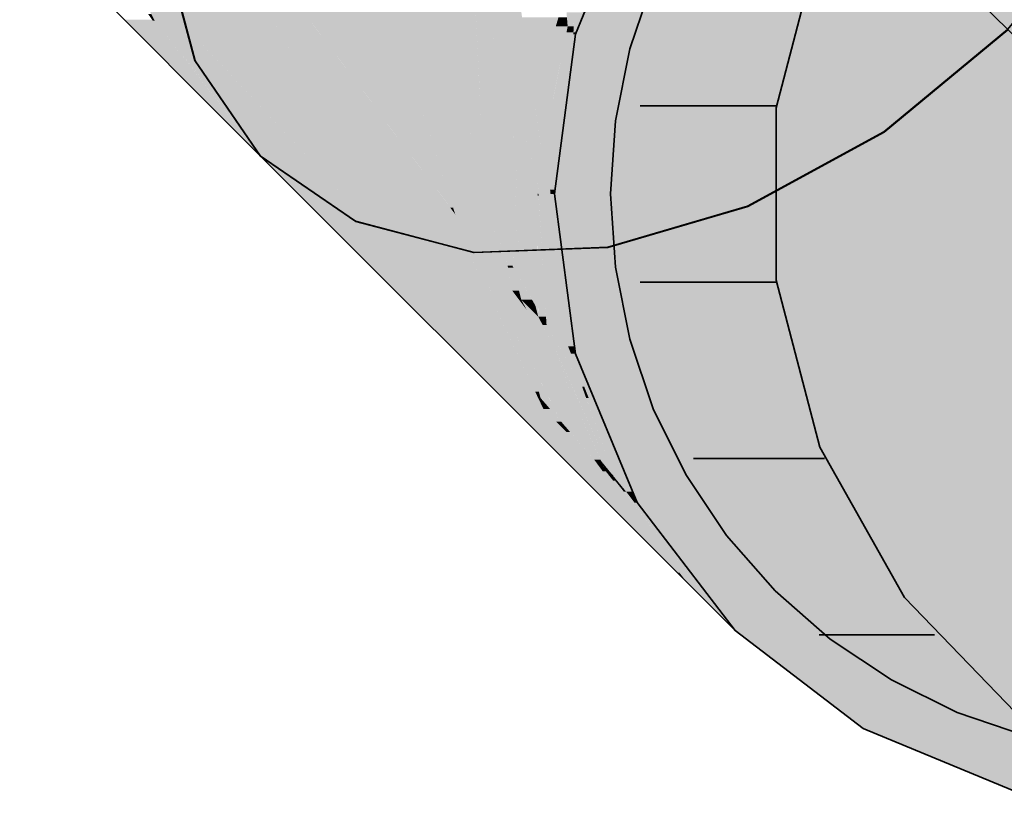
# Model space of a CAD drawing. Extents: x -123 to 597, y -160 to 584.
# Tile 39 of 207: x -39.03 to -37.28, y 25.27 to 26.68. Entities that reach past the tile are written whole.
import ezdxf
from ezdxf.lldxf.tags import DXFTag

# ---------------------------------------------------------------- set-up
doc = ezdxf.new("R2010")
doc.units = 0
doc.layers.get('0').update_dxf_attribs({"lineweight": 35})
doc.layers.add('S_Schmutzwasser', color=7, linetype='Continuous', lineweight=35, true_color=0xcc3300)
doc.layers.add('S_Schmutzwasser-Shading', color=7, linetype='Continuous', lineweight=35, true_color=0xcc3300)
tags = doc.linetypes.add('STRICHPUNKT2', pattern=[12.7, 6.35, -3.175, 0, -3.175]).pattern_tags.tags
tags[10:11] = [DXFTag(74, 4), DXFTag(75, 0), DXFTag(340, '0'), DXFTag(46, 0.0), DXFTag(50, 0.0), DXFTag(44, 0.0), DXFTag(45, 0.0)]
tags[8:9] = [DXFTag(74, 4), DXFTag(75, 0), DXFTag(340, '0'), DXFTag(46, 0.0), DXFTag(50, 0.0), DXFTag(44, 0.0), DXFTag(45, 0.0)]
tags[6:7] = [DXFTag(74, 4), DXFTag(75, 0), DXFTag(340, '0'), DXFTag(46, 0.0), DXFTag(50, 0.0), DXFTag(44, 0.0), DXFTag(45, 0.0)]
tags[4:5] = [DXFTag(74, 4), DXFTag(75, 0), DXFTag(340, '0'), DXFTag(46, 0.0), DXFTag(50, 0.0), DXFTag(44, 0.0), DXFTag(45, 0.0)]

# ---------------------------------------------------------------- blocks, each defined once
blk = doc.blocks.new('Shading-A07ALSCZ1N', base_point=(-37.6608, 28.5884))
at = {"layer": 'S_Schmutzwasser-Shading', "color": 26, "true_color": 0x812000}
for points in [[(-38.7928, 26.6808), (-38.7878, 26.7238), (-38.8058, 26.7238)], [(-38.7476, 26.6808), (-38.7928, 26.6808), (-38.7878, 26.7238)], [(-38.7369, 26.6693), (-38.7512, 26.7238), (-38.7878, 26.7238)], [(-38.7928, 26.6808), (-38.8028, 26.7138), (-38.8102, 26.7138)], [(-38.7928, 26.6808), (-38.799, 26.6926), (-38.8046, 26.6926)], [(-38.7813, 26.6693), (-38.7476, 26.6808), (-38.7928, 26.6808)], [(-38.7369, 26.6693), (-38.7813, 26.6693), (-38.7476, 26.6808)], [(-38.721, 26.609), (-38.7369, 26.6693), (-38.7813, 26.6693)]]:
    blk.add_solid(points, dxfattribs=at)
at = {"layer": 'S_Schmutzwasser-Shading', "color": 26, "true_color": 0x701c00}
blk.add_solid([(-38.688, 26.523), (-38.7975, 26.6824), (-38.8474, 26.6824)], dxfattribs=at)
at = {"layer": 'S_Schmutzwasser-Shading', "color": 26, "true_color": 0x6f1b00}
for points in [[(-38.7928, 26.6808), (-38.7965, 26.6808), (-38.8046, 26.6926)], [(-38.688, 26.523), (-38.7928, 26.6808), (-38.7965, 26.6808)], [(-38.6697, 26.523), (-38.688, 26.523), (-38.7928, 26.6808)], [(-38.6515, 26.5079), (-38.6578, 26.5079), (-38.7928, 26.6808)], [(-38.721, 26.609), (-38.7341, 26.609), (-38.7928, 26.6808)], [(-38.6515, 26.5079), (-38.721, 26.609), (-38.7341, 26.609)], [(-38.6044, 26.4394), (-38.6697, 26.523), (-38.688, 26.523)], [(-38.6044, 26.4394), (-38.6515, 26.5079), (-38.6578, 26.5079)]]:
    blk.add_solid(points, dxfattribs=at)
blk = doc.blocks.new('Shading-A07ALSD11N', base_point=(-38.6522, 26.5087))
at = {"layer": 'S_Schmutzwasser-Shading', "color": 22, "true_color": 0xcc3300}
for points in [[(-35.8812, 26.3718), (-36.8948, 27.1496), (-37.759, 27.1496)], [(-36.5685, 26.6565), (-38.0437, 26.6565), (-37.209, 26.9218)], [(-38.0437, 26.6565), (-37.209, 26.9218), (-37.9338, 26.9218)], [(-35.8812, 26.3718), (-38.0812, 26.3718), (-38.0437, 26.6565)], [(-35.8812, 26.3718), (-36.5685, 26.6565), (-38.0437, 26.6565)], [(-38.0437, 26.0871), (-35.8812, 26.3718), (-38.0812, 26.3718)], [(-36.5685, 26.0871), (-38.0437, 26.0871), (-35.8812, 26.3718)], [(-36.8948, 25.594), (-37.759, 25.594), (-35.8812, 26.3718)], [(-37.9338, 25.8218), (-36.5685, 26.0871), (-38.0437, 26.0871)], [(-37.209, 25.8218), (-37.9338, 25.8218), (-36.5685, 26.0871)], [(-37.759, 25.594), (-37.209, 25.8218), (-37.9338, 25.8218)], [(-37.5312, 25.4192), (-36.8948, 25.594), (-37.759, 25.594)], [(-37.1227, 25.4192), (-37.5312, 25.4192), (-36.8948, 25.594)], [(-37.2659, 25.3093), (-37.1227, 25.4192), (-37.5312, 25.4192)]]:
    blk.add_solid(points, dxfattribs=at)
at = {"layer": 'S_Schmutzwasser-Shading', "color": 24, "true_color": 0x912400}
for points in [[(-38.3562, 26.6468), (-38.4747, 26.6468), (-38.768, 27.0586)], [(-38.2666, 26.3475), (-38.7409, 27.0206), (-38.7694, 27.0206)], [(-38.2615, 26.3475), (-38.2666, 26.3475), (-38.7409, 27.0206)], [(-38.5051, 26.5485), (-38.7557, 27.0022), (-38.7701, 27.0022)], [(-38.4168, 26.5485), (-38.5051, 26.5485), (-38.7557, 27.0022)], [(-38.5051, 26.5485), (-38.664, 26.8205), (-38.7771, 26.8205)], [(-38.2615, 26.3475), (-38.3562, 26.6468), (-38.4747, 26.6468)], [(-38.3204, 26.6111), (-38.3449, 26.6111), (-38.3562, 26.6468)], [(-38.3091, 26.5416), (-38.3204, 26.6111), (-38.3449, 26.6111)], [(-38.2565, 26.4395), (-38.2906, 26.4395), (-38.3449, 26.6111)], [(-38.251, 26.5416), (-38.3091, 26.5416), (-38.3204, 26.6111)], [(-38.2577, 26.3355), (-38.2921, 26.3355), (-38.5051, 26.5485)], [(-38.2577, 26.3355), (-38.4168, 26.5485), (-38.5051, 26.5485)], [(-38.2565, 26.4395), (-38.251, 26.5416), (-38.3091, 26.5416)], [(-38.2183, 26.4395), (-38.2565, 26.4395), (-38.251, 26.5416)], [(-38.2116, 26.5023), (-38.2384, 26.5023), (-38.251, 26.5416)], [(-38.1758, 26.3067), (-38.2116, 26.5023), (-38.2384, 26.5023)], [(-38.1518, 26.3161), (-38.1776, 26.3161), (-38.2116, 26.5023)], [(-38.1471, 26.4377), (-38.1909, 26.4377), (-38.2116, 26.5023)], [(-38.2615, 26.3475), (-38.2565, 26.4395), (-38.2906, 26.4395)], [(-38.2091, 26.3475), (-38.2615, 26.3475), (-38.2565, 26.4395)], [(-38.1881, 26.3067), (-38.2183, 26.4395), (-38.2565, 26.4395)], [(-38.1758, 26.3067), (-38.1881, 26.3067), (-38.2183, 26.4395)], [(-38.1518, 26.3161), (-38.1471, 26.4377), (-38.1909, 26.4377)], [(-38.2418, 26.2852), (-38.2577, 26.3355), (-38.2921, 26.3355)], [(-38.2577, 26.3355), (-38.2615, 26.3475), (-38.2666, 26.3475)], [(-38.2172, 26.2852), (-38.2418, 26.2852), (-38.2615, 26.3475)], [(-38.2062, 26.2697), (-38.2091, 26.3475), (-38.2615, 26.3475)], [(-38.1691, 26.2697), (-38.2062, 26.2697), (-38.2091, 26.3475)], [(-38.1758, 26.3067), (-38.1518, 26.3161), (-38.1776, 26.3161)], [(-38.1521, 26.3067), (-38.1758, 26.3067), (-38.1518, 26.3161)], [(-38.1691, 26.2697), (-38.1758, 26.3067), (-38.1881, 26.3067)], [(-38.164, 26.2697), (-38.1691, 26.2697), (-38.1758, 26.3067)], [(-38.1547, 26.2405), (-38.1521, 26.3067), (-38.1758, 26.3067)], [(-38.1562, 26.1996), (-38.2172, 26.2852), (-38.2418, 26.2852)], [(-38.1562, 26.1996), (-38.1691, 26.2697), (-38.2062, 26.2697)], [(-38.1557, 26.2438), (-38.164, 26.2697), (-38.1691, 26.2697)], [(-38.1557, 26.2438), (-38.1643, 26.2438), (-38.1691, 26.2697)], [(-38.1637, 26.2405), (-38.1557, 26.2438), (-38.1643, 26.2438)], [(-38.1547, 26.2405), (-38.1637, 26.2405), (-38.1557, 26.2438)], [(-38.1562, 26.1996), (-38.1547, 26.2405), (-38.1637, 26.2405)]]:
    blk.add_solid(points, dxfattribs=at)
at = {"layer": 'S_Schmutzwasser-Shading', "color": 24, "true_color": 0x9e2700}
for points in [[(-38.3562, 26.6468), (-38.3826, 26.9954), (-38.7047, 26.9954)], [(-38.3562, 26.6468), (-38.2678, 26.8806), (-38.3739, 26.8806)], [(-38.2562, 26.6468), (-38.3562, 26.6468), (-38.2678, 26.8806)], [(-38.2557, 26.6357), (-38.2286, 26.8414), (-38.2658, 26.8414)], [(-38.2183, 26.6357), (-38.2557, 26.6357), (-38.2286, 26.8414)], [(-38.1601, 26.5023), (-38.2116, 26.5023), (-38.2286, 26.8414)], [(-38.1552, 26.478), (-38.2193, 26.8321), (-38.2267, 26.8321)], [(-38.1352, 26.478), (-38.1552, 26.478), (-38.2193, 26.8321)], [(-38.1497, 26.5388), (-38.1496, 26.7624), (-38.2028, 26.7624)], [(-38.1174, 26.5388), (-38.1497, 26.5388), (-38.1496, 26.7624)], [(-38.1174, 26.5388), (-38.0738, 26.6867), (-38.1387, 26.6867)], [(-38.251, 26.5416), (-38.2562, 26.6468), (-38.3562, 26.6468)], [(-38.2146, 26.5608), (-38.2183, 26.6357), (-38.2557, 26.6357)], [(-38.2146, 26.5608), (-38.252, 26.5608), (-38.2557, 26.6357)], [(-38.251, 26.5416), (-38.2146, 26.5608), (-38.252, 26.5608)], [(-38.2136, 26.5416), (-38.251, 26.5416), (-38.2146, 26.5608)], [(-38.2116, 26.5023), (-38.2136, 26.5416), (-38.251, 26.5416)], [(-38.1352, 26.478), (-38.1174, 26.5388), (-38.1497, 26.5388)], [(-38.1471, 26.4377), (-38.1601, 26.5023), (-38.2116, 26.5023)], [(-38.1471, 26.4377), (-38.1352, 26.478), (-38.1552, 26.478)]]:
    blk.add_solid(points, dxfattribs=at)
at = {"layer": 'S_Schmutzwasser-Shading', "color": 26, "true_color": 0x721c00}
for points in [[(-38.0422, 26.66), (-38.0472, 26.66), (-37.9338, 26.9218)], [(-38.0472, 26.66), (-37.9338, 26.9218), (-37.9351, 26.9218)], [(-38.0437, 26.6565), (-38.0422, 26.66), (-38.0472, 26.66)]]:
    blk.add_solid(points, dxfattribs=at)
at = {"layer": 'S_Schmutzwasser-Shading', "color": 26, "true_color": 0x812000}
for points in [[(-38.6617, 26.67), (-38.7374, 26.67), (-38.772, 26.8012)], [(-38.3385, 26.2852), (-38.7415, 26.7849), (-38.7583, 26.7849)], [(-38.2418, 26.2852), (-38.3385, 26.2852), (-38.7415, 26.7849)], [(-38.1298, 26.0198), (-38.6617, 26.67), (-38.7374, 26.67)], [(-38.6809, 26.6095), (-38.7215, 26.6095), (-38.7374, 26.67)], [(-38.1155, 26.0198), (-38.1298, 26.0198), (-38.6617, 26.67)], [(-38.1006, 25.9886), (-38.6809, 26.6095), (-38.7215, 26.6095)], [(-38.1155, 26.0198), (-38.2418, 26.2852), (-38.3385, 26.2852)], [(-38.122, 26.0697), (-38.1392, 26.0697), (-38.2418, 26.2852)], [(-38.1562, 26.1996), (-38.1942, 26.1996), (-38.2418, 26.2852)], [(-38.122, 26.0697), (-38.1562, 26.1996), (-38.1942, 26.1996)], [(-38.1155, 26.0198), (-38.122, 26.0697), (-38.1392, 26.0697)], [(-38.1088, 26.0198), (-38.1155, 26.0198), (-38.122, 26.0697)], [(-38.1006, 25.9886), (-38.1155, 26.0198), (-38.1298, 26.0198)], [(-38.1058, 26.0083), (-38.1088, 26.0198), (-38.1155, 26.0198)], [(-38.1058, 26.0083), (-38.11, 26.0083), (-38.1155, 26.0198)], [(-38.1006, 25.9886), (-38.1058, 26.0083), (-38.11, 26.0083)]]:
    blk.add_solid(points, dxfattribs=at)
at = {"layer": 'S_Schmutzwasser-Shading', "color": 24, "true_color": 0x972500}
for points in [[(-38.0575, 26.6703), (-38.0787, 26.6703), (-38.0738, 26.6867)], [(-38.0839, 26.5388), (-38.1174, 26.5388), (-38.0575, 26.6703)], [(-38.1174, 26.5388), (-38.0575, 26.6703), (-38.0787, 26.6703)], [(-38.1078, 26.478), (-38.1352, 26.478), (-38.1174, 26.5388)], [(-38.1026, 26.4454), (-38.0839, 26.5388), (-38.1174, 26.5388)], [(-38.1226, 26.4377), (-38.1471, 26.4377), (-38.1352, 26.478)], [(-38.125, 26.4454), (-38.1078, 26.478), (-38.1352, 26.478)], [(-38.1026, 26.4454), (-38.125, 26.4454), (-38.1078, 26.478)], [(-38.1113, 26.4019), (-38.1226, 26.4377), (-38.1471, 26.4377)], [(-38.1113, 26.4019), (-38.1026, 26.4454), (-38.125, 26.4454)]]:
    blk.add_solid(points, dxfattribs=at)
at = {"layer": 'S_Schmutzwasser-Shading', "color": 24, "true_color": 0x9f2700}
for points in [[(-38.0575, 26.6703), (-38.0589, 26.6867), (-38.0738, 26.6867)], [(-38.0575, 26.6703), (-38.0457, 26.6953), (-38.0596, 26.6953)]]:
    blk.add_solid(points, dxfattribs=at)
at = {"layer": 'S_Schmutzwasser-Shading', "color": 26, "true_color": 0x892200}
for points in [[(-38.0468, 26.6703), (-38.0575, 26.6703), (-38.0457, 26.6953)], [(-38.0472, 26.66), (-38.0321, 26.6953), (-38.0457, 26.6953)], [(-38.0472, 26.66), (-38.0468, 26.6703), (-38.0575, 26.6703)]]:
    blk.add_solid(points, dxfattribs=at)
at = {"layer": 'S_Schmutzwasser-Shading', "color": 26, "true_color": 0x842100}
for points in [[(-38.0472, 26.66), (-38.0595, 26.66), (-38.0575, 26.6703)], [(-38.079, 26.4454), (-38.1026, 26.4454), (-38.0472, 26.66)], [(-38.1026, 26.4454), (-38.0472, 26.66), (-38.0595, 26.66)], [(-38.0935, 26.4019), (-38.1113, 26.4019), (-38.1026, 26.4454)], [(-38.0888, 26.3795), (-38.079, 26.4454), (-38.1026, 26.4454)], [(-38.0888, 26.3795), (-38.0935, 26.4019), (-38.1113, 26.4019)]]:
    blk.add_solid(points, dxfattribs=at)
at = {"layer": 'S_Schmutzwasser-Shading', "color": 26, "true_color": 0x701c00}
for points in [[(-38.0802, 26.3795), (-38.0888, 26.3795), (-38.0437, 26.6565)], [(-38.0888, 26.3795), (-38.0437, 26.6565), (-38.0477, 26.6565)], [(-38.0437, 26.6565), (-38.0477, 26.6565), (-38.0472, 26.66)], [(-38.0812, 26.3718), (-38.0802, 26.3795), (-38.0888, 26.3795)]]:
    blk.add_solid(points, dxfattribs=at)
at = {"layer": 'S_Schmutzwasser-Shading', "color": 26, "true_color": 0x6f1b00}
for points in [[(-38.6207, 26.5087), (-38.6522, 26.5087), (-38.7215, 26.6095)], [(-38.596, 26.4399), (-38.6049, 26.4399), (-38.6522, 26.5087)], [(-38.5561, 26.3911), (-38.6207, 26.5087), (-38.6522, 26.5087)], [(-38.5031, 26.3911), (-38.5561, 26.3911), (-38.6207, 26.5087)], [(-38.5561, 26.3911), (-38.596, 26.4399), (-38.6049, 26.4399)], [(-38.1006, 25.9886), (-38.5031, 26.3911), (-38.5561, 26.3911)], [(-38.1006, 25.9886), (-38.1536, 25.9886), (-38.5561, 26.3911)], [(-37.9841, 25.8191), (-38.1006, 25.9886), (-38.1536, 25.9886)]]:
    blk.add_solid(points, dxfattribs=at)
at = {"layer": 'S_Schmutzwasser-Shading', "color": 26, "true_color": 0x8b2200}
for points in [[(-38.1112, 26.3722), (-38.1496, 26.3722), (-38.1471, 26.4377)], [(-38.1113, 26.4019), (-38.1275, 26.4019), (-38.1471, 26.4377)], [(-38.1112, 26.3722), (-38.1113, 26.4019), (-38.1275, 26.4019)], [(-38.1095, 26.3722), (-38.1112, 26.3722), (-38.1113, 26.4019)], [(-38.1109, 26.3161), (-38.1518, 26.3161), (-38.1112, 26.3722)], [(-38.1518, 26.3161), (-38.1112, 26.3722), (-38.1496, 26.3722)], [(-38.1093, 26.3687), (-38.1111, 26.3687), (-38.1112, 26.3722)], [(-38.1093, 26.3687), (-38.1095, 26.3722), (-38.1112, 26.3722)], [(-38.1103, 26.2129), (-38.1093, 26.3687), (-38.1111, 26.3687)], [(-38.0997, 26.2129), (-38.1103, 26.2129), (-38.1093, 26.3687)], [(-38.1326, 26.2417), (-38.1546, 26.2417), (-38.1518, 26.3161)], [(-38.1103, 26.2129), (-38.1109, 26.3161), (-38.1518, 26.3161)], [(-38.1429, 26.2941), (-38.1461, 26.2941), (-38.1518, 26.3161)], [(-38.1103, 26.2129), (-38.1429, 26.2941), (-38.1461, 26.2941)], [(-38.1103, 26.2129), (-38.1253, 26.2129), (-38.1461, 26.2941)], [(-38.1442, 26.1996), (-38.1562, 26.1996), (-38.1547, 26.2405)], [(-38.1543, 26.2405), (-38.1547, 26.2405), (-38.1546, 26.2417)], [(-38.1401, 26.1835), (-38.1543, 26.2405), (-38.1547, 26.2405)], [(-38.115, 26.173), (-38.1326, 26.2417), (-38.1546, 26.2417)], [(-38.1211, 26.1835), (-38.1401, 26.1835), (-38.1546, 26.2417)], [(-38.11, 26.1534), (-38.1103, 26.2129), (-38.1253, 26.2129)], [(-38.098, 26.1851), (-38.0997, 26.2129), (-38.1103, 26.2129)], [(-38.098, 26.1851), (-38.1101, 26.1851), (-38.1103, 26.2129)], [(-38.1401, 26.1835), (-38.1442, 26.1996), (-38.1562, 26.1996)], [(-38.1296, 26.173), (-38.1211, 26.1835), (-38.1401, 26.1835)], [(-38.115, 26.173), (-38.1296, 26.173), (-38.1211, 26.1835)], [(-38.11, 26.1534), (-38.098, 26.1851), (-38.1101, 26.1851)], [(-38.0961, 26.1534), (-38.11, 26.1534), (-38.098, 26.1851)], [(-38.11, 26.1534), (-38.115, 26.173), (-38.1296, 26.173)], [(-38.0951, 26.1386), (-38.0961, 26.1534), (-38.11, 26.1534)]]:
    blk.add_solid(points, dxfattribs=at)
at = {"layer": 'S_Schmutzwasser-Shading', "color": 26, "true_color": 0x7d1f00}
for points in [[(-38.0888, 26.3795), (-38.1099, 26.3795), (-38.1113, 26.4019)], [(-38.098, 26.1851), (-38.0888, 26.3795), (-38.1099, 26.3795)], [(-38.0665, 26.1851), (-38.098, 26.1851), (-38.0888, 26.3795)], [(-38.1306, 26.1653), (-38.1396, 26.1653), (-38.1562, 26.1996)], [(-38.0932, 26.0697), (-38.122, 26.0697), (-38.1562, 26.1996)], [(-38.1401, 26.1835), (-38.1442, 26.1835), (-38.1562, 26.1996)], [(-38.1306, 26.1653), (-38.1401, 26.1835), (-38.1442, 26.1835)], [(-38.11, 26.1534), (-38.1244, 26.1534), (-38.1401, 26.1835)], [(-38.0568, 26.1002), (-38.0665, 26.1851), (-38.098, 26.1851)], [(-38.0754, 26.1386), (-38.0951, 26.1386), (-38.098, 26.1851)], [(-38.0805, 26.0434), (-38.1306, 26.1653), (-38.1396, 26.1653)], [(-38.0669, 26.0434), (-38.0805, 26.0434), (-38.1306, 26.1653)], [(-38.0669, 26.0434), (-38.11, 26.1534), (-38.1244, 26.1534)], [(-38.0804, 26.097), (-38.0879, 26.097), (-38.11, 26.1534)], [(-38.0951, 26.1386), (-38.1022, 26.1386), (-38.11, 26.1534)], [(-38.0804, 26.097), (-38.0951, 26.1386), (-38.1022, 26.1386)], [(-38.0568, 26.1002), (-38.0754, 26.1386), (-38.0951, 26.1386)], [(-38.0669, 26.0434), (-38.0804, 26.097), (-38.0879, 26.097)], [(-38.0615, 26.0434), (-38.0669, 26.0434), (-38.0804, 26.097)], [(-38.0907, 26.0083), (-38.1058, 26.0083), (-38.122, 26.0697)], [(-38.069, 25.966), (-38.0932, 26.0697), (-38.122, 26.0697)], [(-38.043, 25.966), (-38.069, 25.966), (-38.0932, 26.0697)], [(-38.0101, 25.8981), (-38.0669, 26.0434), (-38.0805, 26.0434)], [(-38.05, 26.011), (-38.0543, 26.011), (-38.0669, 26.0434)], [(-38.05, 26.011), (-38.0615, 26.0434), (-38.0669, 26.0434)], [(-38.069, 25.966), (-38.0907, 26.0083), (-38.1058, 26.0083)], [(-38.0887, 25.9886), (-38.1006, 25.9886), (-38.1058, 26.0083)], [(-38.0101, 25.8981), (-38.05, 26.011), (-38.0543, 26.011)], [(-38.078, 25.966), (-38.0887, 25.9886), (-38.1006, 25.9886)], [(-38.069, 25.966), (-38.078, 25.966), (-38.0887, 25.9886)], [(-38.0597, 25.9477), (-38.069, 25.966), (-38.078, 25.966)], [(-38.0101, 25.8981), (-38.043, 25.966), (-38.069, 25.966)], [(-38.0532, 25.9477), (-38.0597, 25.9477), (-38.069, 25.966)], [(-38.0101, 25.8981), (-38.0532, 25.9477), (-38.0597, 25.9477)]]:
    blk.add_solid(points, dxfattribs=at)
at = {"layer": 'S_Schmutzwasser-Shading', "color": 26, "true_color": 0x6e1b00}
for points in [[(-38.0812, 26.3718), (-38.088, 26.3718), (-38.0888, 26.3795)], [(-38.0568, 26.1002), (-38.0812, 26.3718), (-38.088, 26.3718)], [(-38.0454, 26.1002), (-38.0568, 26.1002), (-38.0812, 26.3718)], [(-38.0437, 26.0871), (-38.0454, 26.1002), (-38.0568, 26.1002)], [(-38.0597, 25.9477), (-38.0725, 25.9477), (-38.1006, 25.9886)], [(-37.9841, 25.8191), (-38.0597, 25.9477), (-38.0725, 25.9477)], [(-37.9582, 25.8191), (-37.9841, 25.8191), (-38.0597, 25.9477)], [(-37.9176, 25.7725), (-37.9215, 25.7725), (-38.0597, 25.9477)], [(-38.0101, 25.8981), (-38.0195, 25.8981), (-38.0597, 25.9477)], [(-37.9176, 25.7725), (-38.0101, 25.8981), (-38.0195, 25.8981)], [(-37.8619, 25.6969), (-37.9582, 25.8191), (-37.9841, 25.8191)], [(-37.8619, 25.6969), (-37.9176, 25.7725), (-37.9215, 25.7725)]]:
    blk.add_solid(points, dxfattribs=at)
at = {"layer": 'S_Schmutzwasser-Shading', "color": 26, "true_color": 0x741d00}
for points in [[(-38.0712, 26.097), (-38.0804, 26.097), (-38.0951, 26.1386)], [(-38.0568, 26.1002), (-38.073, 26.1002), (-38.0951, 26.1386)], [(-38.0414, 26.011), (-38.05, 26.011), (-38.0804, 26.097)], [(-38.0491, 26.0286), (-38.0712, 26.097), (-38.0804, 26.097)], [(-37.977, 25.8714), (-37.9779, 25.8714), (-38.0804, 26.097)], [(-38.0318, 26.0286), (-38.0568, 26.1002), (-38.073, 26.1002)], [(-38.0318, 26.0286), (-38.0491, 26.0286), (-38.0712, 26.097)], [(-38.0282, 26.0286), (-38.0318, 26.0286), (-38.0568, 26.1002)], [(-37.976, 25.8691), (-38.0318, 26.0286), (-38.0491, 26.0286)], [(-38.02, 26.0082), (-38.0246, 26.0082), (-38.0318, 26.0286)], [(-38.02, 26.0082), (-38.0282, 26.0286), (-38.0318, 26.0286)], [(-37.9988, 25.8981), (-38.0101, 25.8981), (-38.05, 26.011)], [(-37.9976, 25.8956), (-38.0414, 26.011), (-38.05, 26.011)], [(-37.9889, 25.8956), (-37.9976, 25.8956), (-38.0414, 26.011)], [(-37.976, 25.8691), (-38.02, 26.0082), (-38.0246, 26.0082)], [(-37.9644, 25.8691), (-37.976, 25.8691), (-38.02, 26.0082)], [(-37.9894, 25.8773), (-37.9988, 25.8981), (-38.0101, 25.8981)], [(-37.9779, 25.8714), (-37.9889, 25.8956), (-37.9976, 25.8956)], [(-37.9827, 25.8773), (-37.9894, 25.8773), (-37.9976, 25.8956)], [(-37.9834, 25.8714), (-37.9827, 25.8773), (-37.9894, 25.8773)], [(-37.9779, 25.8714), (-37.9834, 25.8714), (-37.9827, 25.8773)], [(-37.9733, 25.8612), (-37.9779, 25.8714), (-37.9834, 25.8714)], [(-37.976, 25.8691), (-37.977, 25.8714), (-37.9779, 25.8714)], [(-37.976, 25.8691), (-37.9768, 25.8691), (-37.9779, 25.8714)], [(-37.9733, 25.8612), (-37.976, 25.8691), (-37.9768, 25.8691)], [(-37.9532, 25.8412), (-37.9644, 25.8691), (-37.976, 25.8691)], [(-37.9696, 25.8612), (-37.9733, 25.8612), (-37.976, 25.8691)], [(-37.9532, 25.8412), (-37.9696, 25.8612), (-37.9733, 25.8612)]]:
    blk.add_solid(points, dxfattribs=at)
at = {"layer": 'S_Schmutzwasser-Shading', "color": 26, "true_color": 0x6b1a00}
for points in [[(-38.0437, 26.0871), (-38.0515, 26.0871), (-38.0568, 26.1002)], [(-37.9532, 25.8412), (-38.0437, 26.0871), (-38.0515, 26.0871)], [(-37.9418, 25.8412), (-37.9532, 25.8412), (-38.0437, 26.0871)], [(-37.9894, 25.8773), (-37.9948, 25.8773), (-38.0101, 25.8981)], [(-37.9176, 25.7725), (-37.9894, 25.8773), (-37.9948, 25.8773)], [(-37.9067, 25.7725), (-37.9176, 25.7725), (-37.9894, 25.8773)], [(-37.9733, 25.8612), (-37.9767, 25.8612), (-37.9894, 25.8773)], [(-37.7917, 25.6267), (-37.9733, 25.8612), (-37.9767, 25.8612)], [(-37.8416, 25.6944), (-37.8431, 25.6944), (-37.9733, 25.8612)], [(-37.7903, 25.6267), (-37.7917, 25.6267), (-37.9733, 25.8612)], [(-37.9532, 25.8412), (-37.9574, 25.8412), (-37.9733, 25.8612)], [(-37.8416, 25.6944), (-37.9532, 25.8412), (-37.9574, 25.8412)], [(-37.9338, 25.8218), (-37.9418, 25.8412), (-37.9532, 25.8412)], [(-37.8584, 25.6969), (-37.8619, 25.6969), (-37.9176, 25.7725)], [(-37.7917, 25.6267), (-37.9067, 25.7725), (-37.9176, 25.7725)], [(-37.8384, 25.6808), (-37.8458, 25.6808), (-37.9176, 25.7725)], [(-37.8458, 25.6808), (-37.8584, 25.6969), (-37.8619, 25.6969)], [(-37.7852, 25.6201), (-37.8416, 25.6944), (-37.8431, 25.6944)], [(-37.7917, 25.6267), (-37.8384, 25.6808), (-37.8458, 25.6808)], [(-37.7852, 25.6201), (-37.7903, 25.6267), (-37.7917, 25.6267)]]:
    blk.add_solid(points, dxfattribs=at)
at = {"layer": 'S_Schmutzwasser-Shading', "color": 26, "true_color": 0x671900}
for points in [[(-37.9338, 25.8218), (-37.9385, 25.8218), (-37.9532, 25.8412)], [(-37.8416, 25.6944), (-37.9338, 25.8218), (-37.9385, 25.8218)], [(-37.7767, 25.617), (-37.782, 25.617), (-37.9338, 25.8218)], [(-37.8394, 25.6944), (-37.8416, 25.6944), (-37.9338, 25.8218)], [(-37.7844, 25.6201), (-37.7852, 25.6201), (-37.8416, 25.6944)], [(-37.782, 25.617), (-37.8394, 25.6944), (-37.8416, 25.6944)], [(-37.782, 25.617), (-37.7844, 25.6201), (-37.7852, 25.6201)], [(-37.759, 25.594), (-37.7767, 25.617), (-37.782, 25.617)]]:
    blk.add_solid(points, dxfattribs=at)
blk = doc.blocks.new('Fallleitung Abwasser-A07ALSM61N', base_point=(-37.9812, 25.3718))
at = {"color": 0, "lineweight": -2}
for p, q in [((-37.9051, 26.7545), (-37.9471, 26.6306)), ((-37.9471, 26.6306), (-37.9726, 26.5023)), ((-37.9726, 26.5023), (-37.9812, 26.3718)), ((-37.9812, 26.3718), (-37.9726, 26.2413)), ((-37.9726, 26.2413), (-37.9471, 26.113)), ((-37.9471, 26.113), (-37.9051, 25.9891)), ((-37.9051, 25.9891), (-37.8472, 25.8718)), ((-37.8472, 25.8718), (-37.7745, 25.763)), ((-37.7745, 25.763), (-37.6883, 25.6647)), ((-37.6883, 25.6647), (-37.5899, 25.5784)), ((-37.5899, 25.5784), (-37.4812, 25.5058)), ((-37.4812, 25.5058), (-37.3639, 25.4479)), ((-37.3639, 25.4479), (-37.24, 25.4059))]:
    blk.add_line(p, q, dxfattribs=at)
blk = doc.blocks.new('KG-Bogen 45°-A07ALSS21N', base_point=(-40.1154, 26.2673))
at = {"color": 0, "linetype": 'ByBlock', "lineweight": -2, "ltscale": 0.35}
for p, q in [((-39.0332, 26.8682), (-38.8474, 26.6824)), ((-38.721, 26.609), (-38.7766, 26.82)), ((-38.8474, 26.6824), (-38.688, 26.523)), ((-37.2739, 26.6645), (-37.494, 26.482)), ((-38.6044, 26.4394), (-38.721, 26.609)), ((-38.688, 26.523), (-38.6044, 26.4394)), ((-37.494, 26.482), (-37.7368, 26.3496)), ((-38.4349, 26.3229), (-38.6044, 26.4394)), ((-37.7368, 26.3496), (-37.9858, 26.2764)), ((-38.2239, 26.2673), (-38.4349, 26.3229)), ((-37.9858, 26.2764), (-38.2239, 26.2673))]:
    blk.add_line(p, q, dxfattribs=at)
blk = doc.blocks.new('KG-Bogen 45°-A07ALSS41N', base_point=(-38.7771, 25.2718))
at = {"color": 0, "linetype": 'ByBlock', "lineweight": -2, "ltscale": 0.35}
for p, q in [((-37.9169, 28.0853), (-37.668, 28.1586)), ((-37.668, 28.1586), (-37.4299, 28.1677)), ((-37.4299, 28.1677), (-37.2189, 28.1121)), ((-37.2189, 28.1121), (-37.0493, 27.9956)), ((-38.1597, 27.953), (-37.9169, 28.0853)), ((-37.0493, 27.9956), (-36.9327, 27.826)), ((-37.0493, 27.9956), (-36.4284, 27.3747)), ((-38.3799, 27.7705), (-38.1597, 27.953)), ((-36.9327, 27.826), (-36.8771, 27.615)), ((-38.5623, 27.5503), (-38.3799, 27.7705)), ((-36.8771, 27.615), (-36.8863, 27.3769)), ((-38.6947, 27.3075), (-38.5623, 27.5503)), ((-37.2659, 27.4343), (-36.9812, 27.4718)), ((-36.9812, 27.4718), (-36.6965, 27.4343)), ((-37.5312, 27.3244), (-37.2659, 27.4343)), ((-36.6965, 27.4343), (-36.4312, 27.3244)), ((-36.8863, 27.3769), (-36.9595, 27.128)), ((-36.4284, 27.3747), (-36.3063, 27.2525)), ((-37.759, 27.1496), (-37.5312, 27.3244)), ((-36.4312, 27.3244), (-36.2034, 27.1496)), ((-38.768, 27.0586), (-38.6947, 27.3075)), ((-36.3063, 27.2525), (-36.2295, 27.1758)), ((-36.2295, 27.1758), (-36.2034, 27.1496)), ((-37.9338, 26.9218), (-37.759, 27.1496)), ((-36.2034, 27.1496), (-36.0285, 26.9218)), ((-36.9595, 27.128), (-37.0919, 26.8851)), ((-38.7771, 26.8205), (-38.768, 27.0586)), ((-38.0437, 26.6565), (-37.9338, 26.9218)), ((-36.0285, 26.9218), (-35.9187, 26.6565)), ((-37.0919, 26.8851), (-37.2744, 26.665)), ((-38.7215, 26.6095), (-38.7771, 26.8205)), ((-37.2744, 26.665), (-37.4945, 26.4825)), ((-38.0812, 26.3718), (-38.0437, 26.6565)), ((-35.9187, 26.6565), (-35.8812, 26.3718)), ((-38.6049, 26.4399), (-38.7215, 26.6095)), ((-37.4945, 26.4825), (-37.7373, 26.3501)), ((-38.4354, 26.3234), (-38.6049, 26.4399)), ((-38.6049, 26.4399), (-37.9841, 25.8191)), ((-38.0437, 26.0871), (-38.0812, 26.3718)), ((-35.8812, 26.3718), (-35.9187, 26.0871)), ((-37.7373, 26.3501), (-37.9863, 26.2769)), ((-38.2244, 26.2678), (-38.4354, 26.3234)), ((-37.9863, 26.2769), (-38.2244, 26.2678)), ((-37.9338, 25.8218), (-38.0437, 26.0871)), ((-35.9187, 26.0871), (-36.0285, 25.8218)), ((-37.9841, 25.8191), (-37.8619, 25.6969)), ((-37.759, 25.594), (-37.9338, 25.8218)), ((-36.0285, 25.8218), (-36.2034, 25.594)), ((-37.8619, 25.6969), (-37.7852, 25.6201)), ((-37.7852, 25.6201), (-37.759, 25.594)), ((-37.5312, 25.4192), (-37.759, 25.594)), ((-36.2034, 25.594), (-36.4312, 25.4192)), ((-37.2659, 25.3093), (-37.5312, 25.4192)), ((-36.4312, 25.4192), (-36.6965, 25.3093)), ((-36.9812, 25.2718), (-37.2659, 25.3093)), ((-36.6965, 25.3093), (-36.9812, 25.2718))]:
    blk.add_line(p, q, dxfattribs=at)
at = {"color": 0, "lineweight": -2}
for p, q in [((-36.9812, 27.4718), (-37.2439, 27.3121)), ((-37.2439, 27.3121), (-37.4577, 27.091)), ((-37.6096, 27.1575), (-37.4043, 27.1575)), ((-37.4577, 27.091), (-37.6084, 26.823)), ((-37.8336, 26.8432), (-37.6, 26.8432)), ((-37.6084, 26.823), (-37.6863, 26.5255)), ((-37.9285, 26.5289), (-37.6859, 26.5289)), ((-37.6863, 26.5255), (-37.6863, 26.218)), ((-37.9285, 26.2147), (-37.6859, 26.2147)), ((-37.6863, 26.218), (-37.6084, 25.9206)), ((-37.6084, 25.9206), (-37.4577, 25.6526)), ((-37.8336, 25.9004), (-37.6, 25.9004)), ((-37.4577, 25.6526), (-37.2439, 25.4315)), ((-37.6096, 25.5861), (-37.4043, 25.5861)), ((-37.2439, 25.4315), (-36.9812, 25.2718))]:
    blk.add_line(p, q, dxfattribs=at)
at = {"color": 0, "linetype": 'STRICHPUNKT2', "lineweight": 25, "ltscale": 0.25}
for p, q in [((-37.8271, 27.2177), (-37.2062, 26.5969)), ((-37.2062, 26.5969), (-37.0841, 26.4747)), ((-37.0841, 26.4747), (-37.0073, 26.398)), ((-37.0073, 26.398), (-36.9812, 26.3718)), ((-36.9812, 26.3718), (-36.9812, 26.3718))]:
    blk.add_line(p, q, dxfattribs=at)

msp = doc.modelspace()

# ---------------------------------------------------------------- block references
at = {"layer": 'S_Schmutzwasser', "ltscale": 0.35}
for name, p in [('Fallleitung Abwasser-A07ALSM61N', (-37.9812, 25.3718)), ('KG-Bogen 45°-A07ALSS21N', (-40.1154, 26.2673)), ('KG-Bogen 45°-A07ALSS41N', (-38.7771, 25.2718))]:
    msp.add_blockref(name, p, dxfattribs=at)
at = {"layer": 'S_Schmutzwasser'}
for name, p in [('Shading-A07ALSCZ1N', (-37.6608, 28.5884)), ('Shading-A07ALSD11N', (-38.6522, 26.5087))]:
    msp.add_blockref(name, p, dxfattribs=at)

doc.saveas('drawing.dxf')
